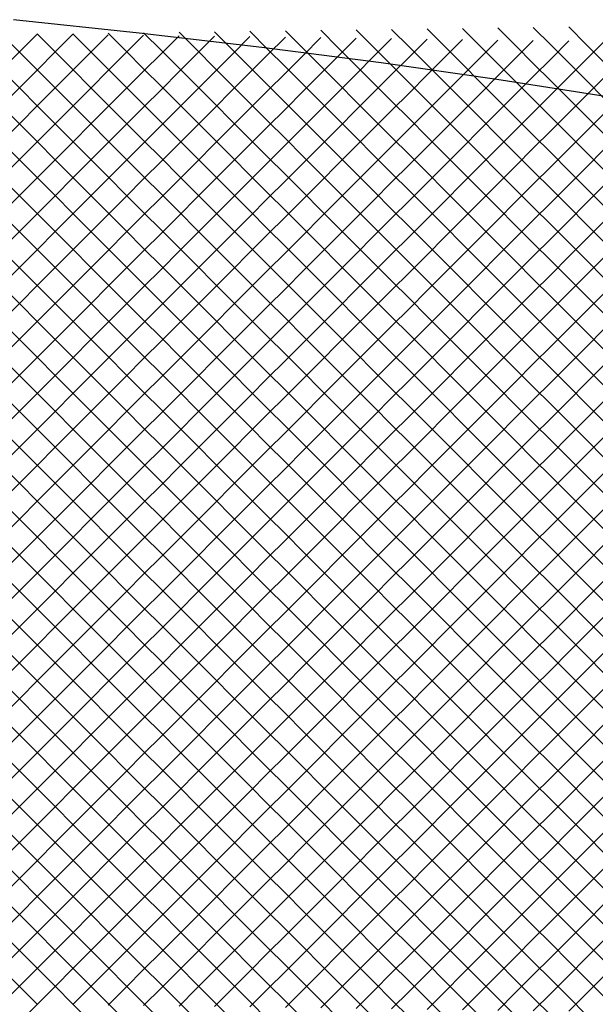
# Model space of a CAD drawing. Extents: x -15.9 to 15.9, y -4.2 to 4.2.
# Tile 24 of 29: x 6.9 to 9.2, y 0 to 3.9. Entities that reach past the tile are written whole.
import ezdxf

# ---------------------------------------------------------------- set-up
doc = ezdxf.new("R2010")
doc.units = 0

msp = doc.modelspace()

# ---------------------------------------------------------------- linework, layer by layer
at = {"layer": 'CNC'}
for points in [[(11.70217, 3.10191), (11.33561, 3.19622), (10.95514, 3.28672), (10.56091, 3.37333), (10.15305, 3.45597), (9.73169, 3.53458), (9.29692, 3.60908), (8.84882, 3.6794), (8.38742, 3.7455), (7.91273, 3.8073), (7.42467, 3.86475), (6.92309, 3.9178)], [(8.42966, 3.87934), (8.5002, 3.8088), (8.57074, 3.73826), (8.64128, 3.66772), (8.71182, 3.59718), (8.78236, 3.52664), (8.85291, 3.45609), (8.92345, 3.38555), (8.99399, 3.31501), (9.06453, 3.24447), (9.13507, 3.17393), (9.20561, 3.10339), (9.27615, 3.03285)], [(8.57074, 3.88126), (8.64128, 3.81072), (8.71182, 3.74018), (8.78236, 3.66964), (8.85291, 3.59909), (8.92345, 3.52855), (8.99399, 3.45801), (9.06453, 3.38747), (9.13507, 3.31693), (9.20561, 3.24639), (9.27615, 3.17585)], [(8.71182, 3.88318), (8.78236, 3.81264), (8.85291, 3.74209), (8.92345, 3.67155), (8.99399, 3.60101), (9.06453, 3.53047), (9.13507, 3.45993), (9.20561, 3.38939), (9.27615, 3.31885)], [(8.85291, 3.88509), (8.92345, 3.81455), (8.99399, 3.74401), (9.06453, 3.67347), (9.13507, 3.60293), (9.20561, 3.53239), (9.27615, 3.46185)], [(8.99399, 3.88701), (9.06453, 3.81647), (9.13507, 3.74593), (9.20561, 3.67539), (9.27615, 3.60485)], [(9.13507, 3.88893), (9.20561, 3.81839), (9.27615, 3.74785)], [(6.87776, 3.72076), (6.9483, 3.7913), (7.01884, 3.86184)], [(6.87776, 3.57776), (6.9483, 3.6483), (7.01884, 3.71884), (7.08938, 3.78938), (7.15992, 3.85992)], [(6.87776, 3.85824), (6.9483, 3.7877), (7.01884, 3.71716), (7.08938, 3.64662), (7.15992, 3.57608), (7.23046, 3.50554), (7.301, 3.435), (7.37154, 3.36446), (7.44208, 3.29392), (7.51263, 3.22337), (7.58317, 3.15283), (7.65371, 3.08229), (7.72425, 3.01175), (7.79479, 2.94121), (7.86533, 2.87067), (7.93587, 2.80013), (8.00641, 2.72959), (8.07695, 2.65905), (8.14749, 2.58851), (8.21804, 2.51796), (8.28858, 2.44742), (8.35912, 2.37688), (8.42966, 2.30634), (8.5002, 2.2358), (8.57074, 2.16526), (8.64128, 2.09472), (8.71182, 2.02418), (8.78236, 1.95364), (8.85291, 1.88309), (8.92345, 1.81255), (8.99399, 1.74201), (9.06453, 1.67147), (9.13507, 1.60093), (9.20561, 1.53039), (9.27615, 1.45985)], [(6.87776, 3.43476), (6.9483, 3.5053), (7.01884, 3.57584), (7.08938, 3.64638), (7.15992, 3.71692), (7.23046, 3.78746), (7.301, 3.858)], [(6.87776, 3.29176), (6.9483, 3.3623), (7.01884, 3.43284), (7.08938, 3.50338), (7.15992, 3.57392), (7.23046, 3.64446), (7.301, 3.715), (7.37154, 3.78554), (7.44208, 3.85608)], [(6.87776, 3.14876), (6.9483, 3.2193), (7.01884, 3.28984), (7.08938, 3.36038), (7.15992, 3.43092), (7.23046, 3.50146), (7.301, 3.572), (7.37154, 3.64254), (7.44208, 3.71308), (7.51263, 3.78363), (7.58317, 3.85417)], [(6.87776, 3.00576), (6.9483, 3.0763), (7.01884, 3.14684), (7.08938, 3.21738), (7.15992, 3.28792), (7.23046, 3.35846), (7.301, 3.429), (7.37154, 3.49954), (7.44208, 3.57008), (7.51263, 3.64063), (7.58317, 3.71117), (7.65371, 3.78171), (7.72425, 3.85225)], [(6.87776, 2.86276), (6.9483, 2.9333), (7.01884, 3.00384), (7.08938, 3.07438), (7.15992, 3.14492), (7.23046, 3.21546), (7.301, 3.286), (7.37154, 3.35654), (7.44208, 3.42708), (7.51263, 3.49763), (7.58317, 3.56817), (7.65371, 3.63871), (7.72425, 3.70925), (7.79479, 3.77979), (7.86533, 3.85033)], [(6.87776, 2.71976), (6.9483, 2.7903), (7.01884, 2.86084), (7.08938, 2.93138), (7.15992, 3.00192), (7.23046, 3.07246), (7.301, 3.143), (7.37154, 3.21354), (7.44208, 3.28408), (7.51263, 3.35463), (7.58317, 3.42517), (7.65371, 3.49571), (7.72425, 3.56625), (7.79479, 3.63679), (7.86533, 3.70733), (7.93587, 3.77787), (8.00641, 3.84841)], [(6.87776, 2.57676), (6.9483, 2.6473), (7.01884, 2.71784), (7.08938, 2.78838), (7.15992, 2.85892), (7.23046, 2.92946), (7.301, 3), (7.37154, 3.07054), (7.44208, 3.14108), (7.51263, 3.21163), (7.58317, 3.28217), (7.65371, 3.35271), (7.72425, 3.42325), (7.79479, 3.49379), (7.86533, 3.56433), (7.93587, 3.63487), (8.00641, 3.70541), (8.07695, 3.77595), (8.14749, 3.84649)], [(6.87776, 2.43376), (6.9483, 2.5043), (7.01884, 2.57484), (7.08938, 2.64538), (7.15992, 2.71592), (7.23046, 2.78646), (7.301, 2.857), (7.37154, 2.92754), (7.44208, 2.99808), (7.51263, 3.06863), (7.58317, 3.13917), (7.65371, 3.20971), (7.72425, 3.28025), (7.79479, 3.35079), (7.86533, 3.42133), (7.93587, 3.49187), (8.00641, 3.56241), (8.07695, 3.63295), (8.14749, 3.70349), (8.21804, 3.77404), (8.28858, 3.84458)], [(6.87776, 2.29076), (6.9483, 2.3613), (7.01884, 2.43184), (7.08938, 2.50238), (7.15992, 2.57292), (7.23046, 2.64346), (7.301, 2.714), (7.37154, 2.78454), (7.44208, 2.85508), (7.51263, 2.92563), (7.58317, 2.99617), (7.65371, 3.06671), (7.72425, 3.13725), (7.79479, 3.20779), (7.86533, 3.27833), (7.93587, 3.34887), (8.00641, 3.41941), (8.07695, 3.48995), (8.14749, 3.56049), (8.21804, 3.63104), (8.28858, 3.70158), (8.35912, 3.77212), (8.42966, 3.84266)], [(6.87776, 2.14776), (6.9483, 2.2183), (7.01884, 2.28884), (7.08938, 2.35938), (7.15992, 2.42992), (7.23046, 2.50046), (7.301, 2.571), (7.37154, 2.64154), (7.44208, 2.71208), (7.51263, 2.78263), (7.58317, 2.85317), (7.65371, 2.92371), (7.72425, 2.99425), (7.79479, 3.06479), (7.86533, 3.13533), (7.93587, 3.20587), (8.00641, 3.27641), (8.07695, 3.34695), (8.14749, 3.41749), (8.21804, 3.48804), (8.28858, 3.55858), (8.35912, 3.62912), (8.42966, 3.69966), (8.5002, 3.7702), (8.57074, 3.84074)], [(7.01884, 3.86016), (7.08938, 3.78962), (7.15992, 3.71908), (7.23046, 3.64854), (7.301, 3.578), (7.37154, 3.50746), (7.44208, 3.43692), (7.51263, 3.36637), (7.58317, 3.29583), (7.65371, 3.22529), (7.72425, 3.15475), (7.79479, 3.08421), (7.86533, 3.01367), (7.93587, 2.94313), (8.00641, 2.87259), (8.07695, 2.80205), (8.14749, 2.73151), (8.21804, 2.66096), (8.28858, 2.59042), (8.35912, 2.51988), (8.42966, 2.44934), (8.5002, 2.3788), (8.57074, 2.30826), (8.64128, 2.23772), (8.71182, 2.16718), (8.78236, 2.09664), (8.85291, 2.02609), (8.92345, 1.95555), (8.99399, 1.88501), (9.06453, 1.81447), (9.13507, 1.74393), (9.20561, 1.67339), (9.27615, 1.60285)], [(7.15992, 3.86208), (7.23046, 3.79154), (7.301, 3.721), (7.37154, 3.65046), (7.44208, 3.57992), (7.51263, 3.50937), (7.58317, 3.43883), (7.65371, 3.36829), (7.72425, 3.29775), (7.79479, 3.22721), (7.86533, 3.15667), (7.93587, 3.08613), (8.00641, 3.01559), (8.07695, 2.94505), (8.14749, 2.87451), (8.21804, 2.80396), (8.28858, 2.73342), (8.35912, 2.66288), (8.42966, 2.59234), (8.5002, 2.5218), (8.57074, 2.45126), (8.64128, 2.38072), (8.71182, 2.31018), (8.78236, 2.23964), (8.85291, 2.16909), (8.92345, 2.09855), (8.99399, 2.02801), (9.06453, 1.95747), (9.13507, 1.88693), (9.20561, 1.81639), (9.27615, 1.74585)], [(7.301, 3.864), (7.37154, 3.79346), (7.44208, 3.72292), (7.51263, 3.65237), (7.58317, 3.58183), (7.65371, 3.51129), (7.72425, 3.44075), (7.79479, 3.37021), (7.86533, 3.29967), (7.93587, 3.22913), (8.00641, 3.15859), (8.07695, 3.08805), (8.14749, 3.01751), (8.21804, 2.94696), (8.28858, 2.87642), (8.35912, 2.80588), (8.42966, 2.73534), (8.5002, 2.6648), (8.57074, 2.59426), (8.64128, 2.52372), (8.71182, 2.45318), (8.78236, 2.38264), (8.85291, 2.31209), (8.92345, 2.24155), (8.99399, 2.17101), (9.06453, 2.10047), (9.13507, 2.02993), (9.20561, 1.95939), (9.27615, 1.88885)], [(7.44208, 3.86592), (7.51263, 3.79537), (7.58317, 3.72483), (7.65371, 3.65429), (7.72425, 3.58375), (7.79479, 3.51321), (7.86533, 3.44267), (7.93587, 3.37213), (8.00641, 3.30159), (8.07695, 3.23105), (8.14749, 3.16051), (8.21804, 3.08996), (8.28858, 3.01942), (8.35912, 2.94888), (8.42966, 2.87834), (8.5002, 2.8078), (8.57074, 2.73726), (8.64128, 2.66672), (8.71182, 2.59618), (8.78236, 2.52564), (8.85291, 2.45509), (8.92345, 2.38455), (8.99399, 2.31401), (9.06453, 2.24347), (9.13507, 2.17293), (9.20561, 2.10239), (9.27615, 2.03185)], [(7.58317, 3.86783), (7.65371, 3.79729), (7.72425, 3.72675), (7.79479, 3.65621), (7.86533, 3.58567), (7.93587, 3.51513), (8.00641, 3.44459), (8.07695, 3.37405), (8.14749, 3.30351), (8.21804, 3.23296), (8.28858, 3.16242), (8.35912, 3.09188), (8.42966, 3.02134), (8.5002, 2.9508), (8.57074, 2.88026), (8.64128, 2.80972), (8.71182, 2.73918), (8.78236, 2.66864), (8.85291, 2.59809), (8.92345, 2.52755), (8.99399, 2.45701), (9.06453, 2.38647), (9.13507, 2.31593), (9.20561, 2.24539), (9.27615, 2.17485)], [(7.72425, 3.86975), (7.79479, 3.79921), (7.86533, 3.72867), (7.93587, 3.65813), (8.00641, 3.58759), (8.07695, 3.51705), (8.14749, 3.44651), (8.21804, 3.37596), (8.28858, 3.30542), (8.35912, 3.23488), (8.42966, 3.16434), (8.5002, 3.0938), (8.57074, 3.02326), (8.64128, 2.95272), (8.71182, 2.88218), (8.78236, 2.81164), (8.85291, 2.74109), (8.92345, 2.67055), (8.99399, 2.60001), (9.06453, 2.52947), (9.13507, 2.45893), (9.20561, 2.38839), (9.27615, 2.31785)], [(7.86533, 3.87167), (7.93587, 3.80113), (8.00641, 3.73059), (8.07695, 3.66005), (8.14749, 3.58951), (8.21804, 3.51896), (8.28858, 3.44842), (8.35912, 3.37788), (8.42966, 3.30734), (8.5002, 3.2368), (8.57074, 3.16626), (8.64128, 3.09572), (8.71182, 3.02518), (8.78236, 2.95464), (8.85291, 2.88409), (8.92345, 2.81355), (8.99399, 2.74301), (9.06453, 2.67247), (9.13507, 2.60193), (9.20561, 2.53139), (9.27615, 2.46085)], [(8.00641, 3.87359), (8.07695, 3.80305), (8.14749, 3.73251), (8.21804, 3.66196), (8.28858, 3.59142), (8.35912, 3.52088), (8.42966, 3.45034), (8.5002, 3.3798), (8.57074, 3.30926), (8.64128, 3.23872), (8.71182, 3.16818), (8.78236, 3.09764), (8.85291, 3.02709), (8.92345, 2.95655), (8.99399, 2.88601), (9.06453, 2.81547), (9.13507, 2.74493), (9.20561, 2.67439), (9.27615, 2.60385)], [(8.14749, 3.87551), (8.21804, 3.80496), (8.28858, 3.73442), (8.35912, 3.66388), (8.42966, 3.59334), (8.5002, 3.5228), (8.57074, 3.45226), (8.64128, 3.38172), (8.71182, 3.31118), (8.78236, 3.24064), (8.85291, 3.17009), (8.92345, 3.09955), (8.99399, 3.02901), (9.06453, 2.95847), (9.13507, 2.88793), (9.20561, 2.81739), (9.27615, 2.74685)], [(8.28858, 3.87742), (8.35912, 3.80688), (8.42966, 3.73634), (8.5002, 3.6658), (8.57074, 3.59526), (8.64128, 3.52472), (8.71182, 3.45418), (8.78236, 3.38364), (8.85291, 3.31309), (8.92345, 3.24255), (8.99399, 3.17201), (9.06453, 3.10147), (9.13507, 3.03093), (9.20561, 2.96039), (9.27615, 2.88985)], [(6.87776, 2.00476), (6.9483, 2.0753), (7.01884, 2.14584), (7.08938, 2.21638), (7.15992, 2.28692), (7.23046, 2.35746), (7.301, 2.428), (7.37154, 2.49854), (7.44208, 2.56908), (7.51263, 2.63963), (7.58317, 2.71017), (7.65371, 2.78071), (7.72425, 2.85125), (7.79479, 2.92179), (7.86533, 2.99233), (7.93587, 3.06287), (8.00641, 3.13341), (8.07695, 3.20395), (8.14749, 3.27449), (8.21804, 3.34504), (8.28858, 3.41558), (8.35912, 3.48612), (8.42966, 3.55666), (8.5002, 3.6272), (8.57074, 3.69774), (8.64128, 3.76828), (8.71182, 3.83882)], [(6.87776, 1.86176), (6.9483, 1.9323), (7.01884, 2.00284), (7.08938, 2.07338), (7.15992, 2.14392), (7.23046, 2.21446), (7.301, 2.285), (7.37154, 2.35554), (7.44208, 2.42608), (7.51263, 2.49663), (7.58317, 2.56717), (7.65371, 2.63771), (7.72425, 2.70825), (7.79479, 2.77879), (7.86533, 2.84933), (7.93587, 2.91987), (8.00641, 2.99041), (8.07695, 3.06095), (8.14749, 3.13149), (8.21804, 3.20204), (8.28858, 3.27258), (8.35912, 3.34312), (8.42966, 3.41366), (8.5002, 3.4842), (8.57074, 3.55474), (8.64128, 3.62528), (8.71182, 3.69582), (8.78236, 3.76636), (8.85291, 3.83691)], [(6.87776, 1.71876), (6.9483, 1.7893), (7.01884, 1.85984), (7.08938, 1.93038), (7.15992, 2.00092), (7.23046, 2.07146), (7.301, 2.142), (7.37154, 2.21254), (7.44208, 2.28308), (7.51263, 2.35363), (7.58317, 2.42417), (7.65371, 2.49471), (7.72425, 2.56525), (7.79479, 2.63579), (7.86533, 2.70633), (7.93587, 2.77687), (8.00641, 2.84741), (8.07695, 2.91795), (8.14749, 2.98849), (8.21804, 3.05904), (8.28858, 3.12958), (8.35912, 3.20012), (8.42966, 3.27066), (8.5002, 3.3412), (8.57074, 3.41174), (8.64128, 3.48228), (8.71182, 3.55282), (8.78236, 3.62336), (8.85291, 3.69391), (8.92345, 3.76445), (8.99399, 3.83499)], [(6.87776, 1.57576), (6.9483, 1.6463), (7.01884, 1.71684), (7.08938, 1.78738), (7.15992, 1.85792), (7.23046, 1.92846), (7.301, 1.999), (7.37154, 2.06954), (7.44208, 2.14008), (7.51263, 2.21063), (7.58317, 2.28117), (7.65371, 2.35171), (7.72425, 2.42225), (7.79479, 2.49279), (7.86533, 2.56333), (7.93587, 2.63387), (8.00641, 2.70441), (8.07695, 2.77495), (8.14749, 2.84549), (8.21804, 2.91604), (8.28858, 2.98658), (8.35912, 3.05712), (8.42966, 3.12766), (8.5002, 3.1982), (8.57074, 3.26874), (8.64128, 3.33928), (8.71182, 3.40982), (8.78236, 3.48036), (8.85291, 3.55091), (8.92345, 3.62145), (8.99399, 3.69199), (9.06453, 3.76253), (9.13507, 3.83307)], [(6.87776, 1.43276), (6.9483, 1.5033), (7.01884, 1.57384), (7.08938, 1.64438), (7.15992, 1.71492), (7.23046, 1.78546), (7.301, 1.856), (7.37154, 1.92654), (7.44208, 1.99708), (7.51263, 2.06763), (7.58317, 2.13817), (7.65371, 2.20871), (7.72425, 2.27925), (7.79479, 2.34979), (7.86533, 2.42033), (7.93587, 2.49087), (8.00641, 2.56141), (8.07695, 2.63195), (8.14749, 2.70249), (8.21804, 2.77304), (8.28858, 2.84358), (8.35912, 2.91412), (8.42966, 2.98466), (8.5002, 3.0552), (8.57074, 3.12574), (8.64128, 3.19628), (8.71182, 3.26682), (8.78236, 3.33736), (8.85291, 3.40791), (8.92345, 3.47845), (8.99399, 3.54899), (9.06453, 3.61953), (9.13507, 3.69007), (9.20561, 3.76061), (9.27615, 3.83115)], [(6.87776, 3.71524), (6.9483, 3.6447), (7.01884, 3.57416), (7.08938, 3.50362), (7.15992, 3.43308), (7.23046, 3.36254), (7.301, 3.292), (7.37154, 3.22146), (7.44208, 3.15092), (7.51263, 3.08037), (7.58317, 3.00983), (7.65371, 2.93929), (7.72425, 2.86875), (7.79479, 2.79821), (7.86533, 2.72767), (7.93587, 2.65713), (8.00641, 2.58659), (8.07695, 2.51605), (8.14749, 2.44551), (8.21804, 2.37496), (8.28858, 2.30442), (8.35912, 2.23388), (8.42966, 2.16334), (8.5002, 2.0928), (8.57074, 2.02226), (8.64128, 1.95172), (8.71182, 1.88118), (8.78236, 1.81064), (8.85291, 1.74009), (8.92345, 1.66955), (8.99399, 1.59901), (9.06453, 1.52847), (9.13507, 1.45793), (9.20561, 1.38739), (9.27615, 1.31685)], [(6.87776, 1.28976), (6.9483, 1.3603), (7.01884, 1.43084), (7.08938, 1.50138), (7.15992, 1.57192), (7.23046, 1.64246), (7.301, 1.713), (7.37154, 1.78354), (7.44208, 1.85408), (7.51263, 1.92463), (7.58317, 1.99517), (7.65371, 2.06571), (7.72425, 2.13625), (7.79479, 2.20679), (7.86533, 2.27733), (7.93587, 2.34787), (8.00641, 2.41841), (8.07695, 2.48895), (8.14749, 2.55949), (8.21804, 2.63004), (8.28858, 2.70058), (8.35912, 2.77112), (8.42966, 2.84166), (8.5002, 2.9122), (8.57074, 2.98274), (8.64128, 3.05328), (8.71182, 3.12382), (8.78236, 3.19436), (8.85291, 3.26491), (8.92345, 3.33545), (8.99399, 3.40599), (9.06453, 3.47653), (9.13507, 3.54707), (9.20561, 3.61761), (9.27615, 3.68815)], [(6.87776, 3.57224), (6.9483, 3.5017), (7.01884, 3.43116), (7.08938, 3.36062), (7.15992, 3.29008), (7.23046, 3.21954), (7.301, 3.149), (7.37154, 3.07846), (7.44208, 3.00792), (7.51263, 2.93737), (7.58317, 2.86683), (7.65371, 2.79629), (7.72425, 2.72575), (7.79479, 2.65521), (7.86533, 2.58467), (7.93587, 2.51413), (8.00641, 2.44359), (8.07695, 2.37305), (8.14749, 2.30251), (8.21804, 2.23196), (8.28858, 2.16142), (8.35912, 2.09088), (8.42966, 2.02034), (8.5002, 1.9498), (8.57074, 1.87926), (8.64128, 1.80872), (8.71182, 1.73818), (8.78236, 1.66764), (8.85291, 1.59709), (8.92345, 1.52655), (8.99399, 1.45601), (9.06453, 1.38547), (9.13507, 1.31493), (9.20561, 1.24439), (9.27615, 1.17385)], [(6.87776, 1.14676), (6.9483, 1.2173), (7.01884, 1.28784), (7.08938, 1.35838), (7.15992, 1.42892), (7.23046, 1.49946), (7.301, 1.57), (7.37154, 1.64054), (7.44208, 1.71108), (7.51263, 1.78163), (7.58317, 1.85217), (7.65371, 1.92271), (7.72425, 1.99325), (7.79479, 2.06379), (7.86533, 2.13433), (7.93587, 2.20487), (8.00641, 2.27541), (8.07695, 2.34595), (8.14749, 2.41649), (8.21804, 2.48704), (8.28858, 2.55758), (8.35912, 2.62812), (8.42966, 2.69866), (8.5002, 2.7692), (8.57074, 2.83974), (8.64128, 2.91028), (8.71182, 2.98082), (8.78236, 3.05136), (8.85291, 3.12191), (8.92345, 3.19245), (8.99399, 3.26299), (9.06453, 3.33353), (9.13507, 3.40407), (9.20561, 3.47461), (9.27615, 3.54515)], [(6.87776, 3.42924), (6.9483, 3.3587), (7.01884, 3.28816), (7.08938, 3.21762), (7.15992, 3.14708), (7.23046, 3.07654), (7.301, 3.006), (7.37154, 2.93546), (7.44208, 2.86492), (7.51263, 2.79437), (7.58317, 2.72383), (7.65371, 2.65329), (7.72425, 2.58275), (7.79479, 2.51221), (7.86533, 2.44167), (7.93587, 2.37113), (8.00641, 2.30059), (8.07695, 2.23005), (8.14749, 2.15951), (8.21804, 2.08896), (8.28858, 2.01842), (8.35912, 1.94788), (8.42966, 1.87734), (8.5002, 1.8068), (8.57074, 1.73626), (8.64128, 1.66572), (8.71182, 1.59518), (8.78236, 1.52464), (8.85291, 1.45409), (8.92345, 1.38355), (8.99399, 1.31301), (9.06453, 1.24247), (9.13507, 1.17193), (9.20561, 1.10139), (9.27615, 1.03085)], [(6.87776, 1.00376), (6.9483, 1.0743), (7.01884, 1.14484), (7.08938, 1.21538), (7.15992, 1.28592), (7.23046, 1.35646), (7.301, 1.427), (7.37154, 1.49754), (7.44208, 1.56808), (7.51263, 1.63863), (7.58317, 1.70917), (7.65371, 1.77971), (7.72425, 1.85025), (7.79479, 1.92079), (7.86533, 1.99133), (7.93587, 2.06187), (8.00641, 2.13241), (8.07695, 2.20295), (8.14749, 2.27349), (8.21804, 2.34404), (8.28858, 2.41458), (8.35912, 2.48512), (8.42966, 2.55566), (8.5002, 2.6262), (8.57074, 2.69674), (8.64128, 2.76728), (8.71182, 2.83782), (8.78236, 2.90836), (8.85291, 2.97891), (8.92345, 3.04945), (8.99399, 3.11999), (9.06453, 3.19053), (9.13507, 3.26107), (9.20561, 3.33161), (9.27615, 3.40215)], [(6.87776, 3.28624), (6.9483, 3.2157), (7.01884, 3.14516), (7.08938, 3.07462), (7.15992, 3.00408), (7.23046, 2.93354), (7.301, 2.863), (7.37154, 2.79246), (7.44208, 2.72192), (7.51263, 2.65137), (7.58317, 2.58083), (7.65371, 2.51029), (7.72425, 2.43975), (7.79479, 2.36921), (7.86533, 2.29867), (7.93587, 2.22813), (8.00641, 2.15759), (8.07695, 2.08705), (8.14749, 2.01651), (8.21804, 1.94596), (8.28858, 1.87542), (8.35912, 1.80488), (8.42966, 1.73434), (8.5002, 1.6638), (8.57074, 1.59326), (8.64128, 1.52272), (8.71182, 1.45218), (8.78236, 1.38164), (8.85291, 1.31109), (8.92345, 1.24055), (8.99399, 1.17001), (9.06453, 1.09947), (9.13507, 1.02893), (9.20561, 0.95839), (9.27615, 0.88785)], [(6.87776, 0.86076), (6.9483, 0.9313), (7.01884, 1.00184), (7.08938, 1.07238), (7.15992, 1.14292), (7.23046, 1.21346), (7.301, 1.284), (7.37154, 1.35454), (7.44208, 1.42508), (7.51263, 1.49563), (7.58317, 1.56617), (7.65371, 1.63671), (7.72425, 1.70725), (7.79479, 1.77779), (7.86533, 1.84833), (7.93587, 1.91887), (8.00641, 1.98941), (8.07695, 2.05995), (8.14749, 2.13049), (8.21804, 2.20104), (8.28858, 2.27158), (8.35912, 2.34212), (8.42966, 2.41266), (8.5002, 2.4832), (8.57074, 2.55374), (8.64128, 2.62428), (8.71182, 2.69482), (8.78236, 2.76536), (8.85291, 2.83591), (8.92345, 2.90645), (8.99399, 2.97699), (9.06453, 3.04753), (9.13507, 3.11807), (9.20561, 3.18861), (9.27615, 3.25915)], [(6.87776, 3.14324), (6.9483, 3.0727), (7.01884, 3.00216), (7.08938, 2.93162), (7.15992, 2.86108), (7.23046, 2.79054), (7.301, 2.72), (7.37154, 2.64946), (7.44208, 2.57892), (7.51263, 2.50837), (7.58317, 2.43783), (7.65371, 2.36729), (7.72425, 2.29675), (7.79479, 2.22621), (7.86533, 2.15567), (7.93587, 2.08513), (8.00641, 2.01459), (8.07695, 1.94405), (8.14749, 1.87351), (8.21804, 1.80296), (8.28858, 1.73242), (8.35912, 1.66188), (8.42966, 1.59134), (8.5002, 1.5208), (8.57074, 1.45026), (8.64128, 1.37972), (8.71182, 1.30918), (8.78236, 1.23864), (8.85291, 1.16809), (8.92345, 1.09755), (8.99399, 1.02701), (9.06453, 0.95647), (9.13507, 0.88593), (9.20561, 0.81539), (9.27615, 0.74485)], [(6.87776, 0.71776), (6.9483, 0.7883), (7.01884, 0.85884), (7.08938, 0.92938), (7.15992, 0.99992), (7.23046, 1.07046), (7.301, 1.141), (7.37154, 1.21154), (7.44208, 1.28208), (7.51263, 1.35263), (7.58317, 1.42317), (7.65371, 1.49371), (7.72425, 1.56425), (7.79479, 1.63479), (7.86533, 1.70533), (7.93587, 1.77587), (8.00641, 1.84641), (8.07695, 1.91695), (8.14749, 1.98749), (8.21804, 2.05804), (8.28858, 2.12858), (8.35912, 2.19912), (8.42966, 2.26966), (8.5002, 2.3402), (8.57074, 2.41074), (8.64128, 2.48128), (8.71182, 2.55182), (8.78236, 2.62236), (8.85291, 2.69291), (8.92345, 2.76345), (8.99399, 2.83399), (9.06453, 2.90453), (9.13507, 2.97507), (9.20561, 3.04561), (9.27615, 3.11615)], [(6.87776, 3.00024), (6.9483, 2.9297), (7.01884, 2.85916), (7.08938, 2.78862), (7.15992, 2.71808), (7.23046, 2.64754), (7.301, 2.577), (7.37154, 2.50646), (7.44208, 2.43592), (7.51263, 2.36537), (7.58317, 2.29483), (7.65371, 2.22429), (7.72425, 2.15375), (7.79479, 2.08321), (7.86533, 2.01267), (7.93587, 1.94213), (8.00641, 1.87159), (8.07695, 1.80105), (8.14749, 1.73051), (8.21804, 1.65996), (8.28858, 1.58942), (8.35912, 1.51888), (8.42966, 1.44834), (8.5002, 1.3778), (8.57074, 1.30726), (8.64128, 1.23672), (8.71182, 1.16618), (8.78236, 1.09564), (8.85291, 1.02509), (8.92345, 0.95455), (8.99399, 0.88401), (9.06453, 0.81347), (9.13507, 0.74293), (9.20561, 0.67239), (9.27615, 0.60185)], [(6.87776, 0.57476), (6.9483, 0.6453), (7.01884, 0.71584), (7.08938, 0.78638), (7.15992, 0.85692), (7.23046, 0.92746), (7.301, 0.998), (7.37154, 1.06854), (7.44208, 1.13908), (7.51263, 1.20963), (7.58317, 1.28017), (7.65371, 1.35071), (7.72425, 1.42125), (7.79479, 1.49179), (7.86533, 1.56233), (7.93587, 1.63287), (8.00641, 1.70341), (8.07695, 1.77395), (8.14749, 1.84449), (8.21804, 1.91504), (8.28858, 1.98558), (8.35912, 2.05612), (8.42966, 2.12666), (8.5002, 2.1972), (8.57074, 2.26774), (8.64128, 2.33828), (8.71182, 2.40882), (8.78236, 2.47936), (8.85291, 2.54991), (8.92345, 2.62045), (8.99399, 2.69099), (9.06453, 2.76153), (9.13507, 2.83207), (9.20561, 2.90261), (9.27615, 2.97315)], [(6.87776, 2.85724), (6.9483, 2.7867), (7.01884, 2.71616), (7.08938, 2.64562), (7.15992, 2.57508), (7.23046, 2.50454), (7.301, 2.434), (7.37154, 2.36346), (7.44208, 2.29292), (7.51263, 2.22237), (7.58317, 2.15183), (7.65371, 2.08129), (7.72425, 2.01075), (7.79479, 1.94021), (7.86533, 1.86967), (7.93587, 1.79913), (8.00641, 1.72859), (8.07695, 1.65805), (8.14749, 1.58751), (8.21804, 1.51696), (8.28858, 1.44642), (8.35912, 1.37588), (8.42966, 1.30534), (8.5002, 1.2348), (8.57074, 1.16426), (8.64128, 1.09372), (8.71182, 1.02318), (8.78236, 0.95264), (8.85291, 0.88209), (8.92345, 0.81155), (8.99399, 0.74101), (9.06453, 0.67047), (9.13507, 0.59993), (9.20561, 0.52939), (9.27615, 0.45885)], [(6.87776, 0.43176), (6.9483, 0.5023), (7.01884, 0.57284), (7.08938, 0.64338), (7.15992, 0.71392), (7.23046, 0.78446), (7.301, 0.855), (7.37154, 0.92554), (7.44208, 0.99608), (7.51263, 1.06663), (7.58317, 1.13717), (7.65371, 1.20771), (7.72425, 1.27825), (7.79479, 1.34879), (7.86533, 1.41933), (7.93587, 1.48987), (8.00641, 1.56041), (8.07695, 1.63095), (8.14749, 1.70149), (8.21804, 1.77204), (8.28858, 1.84258), (8.35912, 1.91312), (8.42966, 1.98366), (8.5002, 2.0542), (8.57074, 2.12474), (8.64128, 2.19528), (8.71182, 2.26582), (8.78236, 2.33636), (8.85291, 2.40691), (8.92345, 2.47745), (8.99399, 2.54799), (9.06453, 2.61853), (9.13507, 2.68907), (9.20561, 2.75961), (9.27615, 2.83015)], [(6.87776, 2.71424), (6.9483, 2.6437), (7.01884, 2.57316), (7.08938, 2.50262), (7.15992, 2.43208), (7.23046, 2.36154), (7.301, 2.291), (7.37154, 2.22046), (7.44208, 2.14992), (7.51263, 2.07937), (7.58317, 2.00883), (7.65371, 1.93829), (7.72425, 1.86775), (7.79479, 1.79721), (7.86533, 1.72667), (7.93587, 1.65613), (8.00641, 1.58559), (8.07695, 1.51505), (8.14749, 1.44451), (8.21804, 1.37396), (8.28858, 1.30342), (8.35912, 1.23288), (8.42966, 1.16234), (8.5002, 1.0918), (8.57074, 1.02126), (8.64128, 0.95072), (8.71182, 0.88018), (8.78236, 0.80964), (8.85291, 0.73909), (8.92345, 0.66855), (8.99399, 0.59801), (9.06453, 0.52747), (9.13507, 0.45693), (9.20561, 0.38639), (9.27615, 0.31585)], [(6.87776, 0.28876), (6.9483, 0.3593), (7.01884, 0.42984), (7.08938, 0.50038), (7.15992, 0.57092), (7.23046, 0.64146), (7.301, 0.712), (7.37154, 0.78254), (7.44208, 0.85308), (7.51263, 0.92363), (7.58317, 0.99417), (7.65371, 1.06471), (7.72425, 1.13525), (7.79479, 1.20579), (7.86533, 1.27633), (7.93587, 1.34687), (8.00641, 1.41741), (8.07695, 1.48795), (8.14749, 1.55849), (8.21804, 1.62904), (8.28858, 1.69958), (8.35912, 1.77012), (8.42966, 1.84066), (8.5002, 1.9112), (8.57074, 1.98174), (8.64128, 2.05228), (8.71182, 2.12282), (8.78236, 2.19336), (8.85291, 2.26391), (8.92345, 2.33445), (8.99399, 2.40499), (9.06453, 2.47553), (9.13507, 2.54607), (9.20561, 2.61661), (9.27615, 2.68715)], [(6.87776, 2.57124), (6.9483, 2.5007), (7.01884, 2.43016), (7.08938, 2.35962), (7.15992, 2.28908), (7.23046, 2.21854), (7.301, 2.148), (7.37154, 2.07746), (7.44208, 2.00692), (7.51263, 1.93637), (7.58317, 1.86583), (7.65371, 1.79529), (7.72425, 1.72475), (7.79479, 1.65421), (7.86533, 1.58367), (7.93587, 1.51313), (8.00641, 1.44259), (8.07695, 1.37205), (8.14749, 1.30151), (8.21804, 1.23096), (8.28858, 1.16042), (8.35912, 1.08988), (8.42966, 1.01934), (8.5002, 0.9488), (8.57074, 0.87826), (8.64128, 0.80772), (8.71182, 0.73718), (8.78236, 0.66664), (8.85291, 0.59609), (8.92345, 0.52555), (8.99399, 0.45501), (9.06453, 0.38447), (9.13507, 0.31393), (9.20561, 0.24339), (9.27615, 0.17285)], [(6.87776, 0.14576), (6.9483, 0.2163), (7.01884, 0.28684), (7.08938, 0.35738), (7.15992, 0.42792), (7.23046, 0.49846), (7.301, 0.569), (7.37154, 0.63954), (7.44208, 0.71008), (7.51263, 0.78063), (7.58317, 0.85117), (7.65371, 0.92171), (7.72425, 0.99225), (7.79479, 1.06279), (7.86533, 1.13333), (7.93587, 1.20387), (8.00641, 1.27441), (8.07695, 1.34495), (8.14749, 1.41549), (8.21804, 1.48604), (8.28858, 1.55658), (8.35912, 1.62712), (8.42966, 1.69766), (8.5002, 1.7682), (8.57074, 1.83874), (8.64128, 1.90928), (8.71182, 1.97982), (8.78236, 2.05036), (8.85291, 2.12091), (8.92345, 2.19145), (8.99399, 2.26199), (9.06453, 2.33253), (9.13507, 2.40307), (9.20561, 2.47361), (9.27615, 2.54415)], [(6.87776, 2.42824), (6.9483, 2.3577), (7.01884, 2.28716), (7.08938, 2.21662), (7.15992, 2.14608), (7.23046, 2.07554), (7.301, 2.005), (7.37154, 1.93446), (7.44208, 1.86392), (7.51263, 1.79337), (7.58317, 1.72283), (7.65371, 1.65229), (7.72425, 1.58175), (7.79479, 1.51121), (7.86533, 1.44067), (7.93587, 1.37013), (8.00641, 1.29959), (8.07695, 1.22905), (8.14749, 1.15851), (8.21804, 1.08796), (8.28858, 1.01742), (8.35912, 0.94688), (8.42966, 0.87634), (8.5002, 0.8058), (8.57074, 0.73526), (8.64128, 0.66472), (8.71182, 0.59418), (8.78236, 0.52364), (8.85291, 0.45309), (8.92345, 0.38255), (8.99399, 0.31201), (9.06453, 0.24147), (9.13507, 0.17093), (9.20561, 0.10039), (9.27615, 0.02985)], [(6.87776, 0.00276), (6.9483, 0.0733), (7.01884, 0.14384), (7.08938, 0.21438), (7.15992, 0.28492), (7.23046, 0.35546), (7.301, 0.426), (7.37154, 0.49654), (7.44208, 0.56708), (7.51263, 0.63763), (7.58317, 0.70817), (7.65371, 0.77871), (7.72425, 0.84925), (7.79479, 0.91979), (7.86533, 0.99033), (7.93587, 1.06087), (8.00641, 1.13141), (8.07695, 1.20195), (8.14749, 1.27249), (8.21804, 1.34304), (8.28858, 1.41358), (8.35912, 1.48412), (8.42966, 1.55466), (8.5002, 1.6252), (8.57074, 1.69574), (8.64128, 1.76628), (8.71182, 1.83682), (8.78236, 1.90736), (8.85291, 1.97791), (8.92345, 2.04845), (8.99399, 2.11899), (9.06453, 2.18953), (9.13507, 2.26007), (9.20561, 2.33061), (9.27615, 2.40115)], [(6.87776, 2.28524), (6.9483, 2.2147), (7.01884, 2.14416), (7.08938, 2.07362), (7.15992, 2.00308), (7.23046, 1.93254), (7.301, 1.862), (7.37154, 1.79146), (7.44208, 1.72092), (7.51263, 1.65037), (7.58317, 1.57983), (7.65371, 1.50929), (7.72425, 1.43875), (7.79479, 1.36821), (7.86533, 1.29767), (7.93587, 1.22713), (8.00641, 1.15659), (8.07695, 1.08605), (8.14749, 1.01551), (8.21804, 0.94496), (8.28858, 0.87442), (8.35912, 0.80388), (8.42966, 0.73334), (8.5002, 0.6628), (8.57074, 0.59226), (8.64128, 0.52172), (8.71182, 0.45118), (8.78236, 0.38064), (8.85291, 0.31009), (8.92345, 0.23955), (8.99399, 0.16901), (9.06453, 0.09847), (9.13507, 0.02793), (9.20561, -0.04261)], [(6.9483, -0.0697), (7.01884, 0.00084), (7.08938, 0.07138), (7.15992, 0.14192), (7.23046, 0.21246), (7.301, 0.283), (7.37154, 0.35354), (7.44208, 0.42408), (7.51263, 0.49463), (7.58317, 0.56517), (7.65371, 0.63571), (7.72425, 0.70625), (7.79479, 0.77679), (7.86533, 0.84733), (7.93587, 0.91787), (8.00641, 0.98841), (8.07695, 1.05895), (8.14749, 1.12949), (8.21804, 1.20004), (8.28858, 1.27058), (8.35912, 1.34112), (8.42966, 1.41166), (8.5002, 1.4822), (8.57074, 1.55274), (8.64128, 1.62328), (8.71182, 1.69382), (8.78236, 1.76436), (8.85291, 1.83491), (8.92345, 1.90545), (8.99399, 1.97599), (9.06453, 2.04653), (9.13507, 2.11707), (9.20561, 2.18761), (9.27615, 2.25815)], [(6.87776, 2.14224), (6.9483, 2.0717), (7.01884, 2.00116), (7.08938, 1.93062), (7.15992, 1.86008), (7.23046, 1.78954), (7.301, 1.719), (7.37154, 1.64846), (7.44208, 1.57792), (7.51263, 1.50737), (7.58317, 1.43683), (7.65371, 1.36629), (7.72425, 1.29575), (7.79479, 1.22521), (7.86533, 1.15467), (7.93587, 1.08413), (8.00641, 1.01359), (8.07695, 0.94305), (8.14749, 0.87251), (8.21804, 0.80196), (8.28858, 0.73142), (8.35912, 0.66088), (8.42966, 0.59034), (8.5002, 0.5198), (8.57074, 0.44926), (8.64128, 0.37872), (8.71182, 0.30818), (8.78236, 0.23764), (8.85291, 0.16709), (8.92345, 0.09655), (8.99399, 0.02601), (9.06453, -0.04453)], [(7.15992, -0.00108), (7.23046, 0.06946), (7.301, 0.14), (7.37154, 0.21054), (7.44208, 0.28108), (7.51263, 0.35163), (7.58317, 0.42217), (7.65371, 0.49271), (7.72425, 0.56325), (7.79479, 0.63379), (7.86533, 0.70433), (7.93587, 0.77487), (8.00641, 0.84541), (8.07695, 0.91595), (8.14749, 0.98649), (8.21804, 1.05704), (8.28858, 1.12758), (8.35912, 1.19812), (8.42966, 1.26866), (8.5002, 1.3392), (8.57074, 1.40974), (8.64128, 1.48028), (8.71182, 1.55082), (8.78236, 1.62136), (8.85291, 1.69191), (8.92345, 1.76245), (8.99399, 1.83299), (9.06453, 1.90353), (9.13507, 1.97407), (9.20561, 2.04461), (9.27615, 2.11515)], [(6.87776, 1.99924), (6.9483, 1.9287), (7.01884, 1.85816), (7.08938, 1.78762), (7.15992, 1.71708), (7.23046, 1.64654), (7.301, 1.576), (7.37154, 1.50546), (7.44208, 1.43492), (7.51263, 1.36437), (7.58317, 1.29383), (7.65371, 1.22329), (7.72425, 1.15275), (7.79479, 1.08221), (7.86533, 1.01167), (7.93587, 0.94113), (8.00641, 0.87059), (8.07695, 0.80005), (8.14749, 0.72951), (8.21804, 0.65896), (8.28858, 0.58842), (8.35912, 0.51788), (8.42966, 0.44734), (8.5002, 0.3768), (8.57074, 0.30626), (8.64128, 0.23572), (8.71182, 0.16518), (8.78236, 0.09464), (8.85291, 0.02409), (8.92345, -0.04645)], [(7.301, -0.003), (7.37154, 0.06754), (7.44208, 0.13808), (7.51263, 0.20863), (7.58317, 0.27917), (7.65371, 0.34971), (7.72425, 0.42025), (7.79479, 0.49079), (7.86533, 0.56133), (7.93587, 0.63187), (8.00641, 0.70241), (8.07695, 0.77295), (8.14749, 0.84349), (8.21804, 0.91404), (8.28858, 0.98458), (8.35912, 1.05512), (8.42966, 1.12566), (8.5002, 1.1962), (8.57074, 1.26674), (8.64128, 1.33728), (8.71182, 1.40782), (8.78236, 1.47836), (8.85291, 1.54891), (8.92345, 1.61945), (8.99399, 1.68999), (9.06453, 1.76053), (9.13507, 1.83107), (9.20561, 1.90161), (9.27615, 1.97215)], [(6.87776, 1.85624), (6.9483, 1.7857), (7.01884, 1.71516), (7.08938, 1.64462), (7.15992, 1.57408), (7.23046, 1.50354), (7.301, 1.433), (7.37154, 1.36246), (7.44208, 1.29192), (7.51263, 1.22137), (7.58317, 1.15083), (7.65371, 1.08029), (7.72425, 1.00975), (7.79479, 0.93921), (7.86533, 0.86867), (7.93587, 0.79813), (8.00641, 0.72759), (8.07695, 0.65705), (8.14749, 0.58651), (8.21804, 0.51596), (8.28858, 0.44542), (8.35912, 0.37488), (8.42966, 0.30434), (8.5002, 0.2338), (8.57074, 0.16326), (8.64128, 0.09272), (8.71182, 0.02218), (8.78236, -0.04836)], [(7.44208, -0.00492), (7.51263, 0.06563), (7.58317, 0.13617), (7.65371, 0.20671), (7.72425, 0.27725), (7.79479, 0.34779), (7.86533, 0.41833), (7.93587, 0.48887), (8.00641, 0.55941), (8.07695, 0.62995), (8.14749, 0.70049), (8.21804, 0.77104), (8.28858, 0.84158), (8.35912, 0.91212), (8.42966, 0.98266), (8.5002, 1.0532), (8.57074, 1.12374), (8.64128, 1.19428), (8.71182, 1.26482), (8.78236, 1.33536), (8.85291, 1.40591), (8.92345, 1.47645), (8.99399, 1.54699), (9.06453, 1.61753), (9.13507, 1.68807), (9.20561, 1.75861), (9.27615, 1.82915)], [(6.87776, 1.71324), (6.9483, 1.6427), (7.01884, 1.57216), (7.08938, 1.50162), (7.15992, 1.43108), (7.23046, 1.36054), (7.301, 1.29), (7.37154, 1.21946), (7.44208, 1.14892), (7.51263, 1.07837), (7.58317, 1.00783), (7.65371, 0.93729), (7.72425, 0.86675), (7.79479, 0.79621), (7.86533, 0.72567), (7.93587, 0.65513), (8.00641, 0.58459), (8.07695, 0.51405), (8.14749, 0.44351), (8.21804, 0.37296), (8.28858, 0.30242), (8.35912, 0.23188), (8.42966, 0.16134), (8.5002, 0.0908), (8.57074, 0.02026), (8.64128, -0.05028)], [(7.58317, -0.00683), (7.65371, 0.06371), (7.72425, 0.13425), (7.79479, 0.20479), (7.86533, 0.27533), (7.93587, 0.34587), (8.00641, 0.41641), (8.07695, 0.48695), (8.14749, 0.55749), (8.21804, 0.62804), (8.28858, 0.69858), (8.35912, 0.76912), (8.42966, 0.83966), (8.5002, 0.9102), (8.57074, 0.98074), (8.64128, 1.05128), (8.71182, 1.12182), (8.78236, 1.19236), (8.85291, 1.26291), (8.92345, 1.33345), (8.99399, 1.40399), (9.06453, 1.47453), (9.13507, 1.54507), (9.20561, 1.61561), (9.27615, 1.68615)], [(6.87776, 1.57024), (6.9483, 1.4997), (7.01884, 1.42916), (7.08938, 1.35862), (7.15992, 1.28808), (7.23046, 1.21754), (7.301, 1.147), (7.37154, 1.07646), (7.44208, 1.00592), (7.51263, 0.93537), (7.58317, 0.86483), (7.65371, 0.79429), (7.72425, 0.72375), (7.79479, 0.65321), (7.86533, 0.58267), (7.93587, 0.51213), (8.00641, 0.44159), (8.07695, 0.37105), (8.14749, 0.30051), (8.21804, 0.22996), (8.28858, 0.15942), (8.35912, 0.08888), (8.42966, 0.01834), (8.5002, -0.0522)], [(7.72425, -0.00875), (7.79479, 0.06179), (7.86533, 0.13233), (7.93587, 0.20287), (8.00641, 0.27341), (8.07695, 0.34395), (8.14749, 0.41449), (8.21804, 0.48504), (8.28858, 0.55558), (8.35912, 0.62612), (8.42966, 0.69666), (8.5002, 0.7672), (8.57074, 0.83774), (8.64128, 0.90828), (8.71182, 0.97882), (8.78236, 1.04936), (8.85291, 1.11991), (8.92345, 1.19045), (8.99399, 1.26099), (9.06453, 1.33153), (9.13507, 1.40207), (9.20561, 1.47261), (9.27615, 1.54315)], [(6.87776, 1.42724), (6.9483, 1.3567), (7.01884, 1.28616), (7.08938, 1.21562), (7.15992, 1.14508), (7.23046, 1.07454), (7.301, 1.004), (7.37154, 0.93346), (7.44208, 0.86292), (7.51263, 0.79237), (7.58317, 0.72183), (7.65371, 0.65129), (7.72425, 0.58075), (7.79479, 0.51021), (7.86533, 0.43967), (7.93587, 0.36913), (8.00641, 0.29859), (8.07695, 0.22805), (8.14749, 0.15751), (8.21804, 0.08696), (8.28858, 0.01642), (8.35912, -0.05412)], [(7.86533, -0.01067), (7.93587, 0.05987), (8.00641, 0.13041), (8.07695, 0.20095), (8.14749, 0.27149), (8.21804, 0.34204), (8.28858, 0.41258), (8.35912, 0.48312), (8.42966, 0.55366), (8.5002, 0.6242), (8.57074, 0.69474), (8.64128, 0.76528), (8.71182, 0.83582), (8.78236, 0.90636), (8.85291, 0.97691), (8.92345, 1.04745), (8.99399, 1.11799), (9.06453, 1.18853), (9.13507, 1.25907), (9.20561, 1.32961), (9.27615, 1.40015)], [(6.87776, 1.28424), (6.9483, 1.2137), (7.01884, 1.14316), (7.08938, 1.07262), (7.15992, 1.00208), (7.23046, 0.93154), (7.301, 0.861), (7.37154, 0.79046), (7.44208, 0.71992), (7.51263, 0.64937), (7.58317, 0.57883), (7.65371, 0.50829), (7.72425, 0.43775), (7.79479, 0.36721), (7.86533, 0.29667), (7.93587, 0.22613), (8.00641, 0.15559), (8.07695, 0.08505), (8.14749, 0.01451), (8.21804, -0.05604)], [(8.00641, -0.01259), (8.07695, 0.05795), (8.14749, 0.12849), (8.21804, 0.19904), (8.28858, 0.26958), (8.35912, 0.34012), (8.42966, 0.41066), (8.5002, 0.4812), (8.57074, 0.55174), (8.64128, 0.62228), (8.71182, 0.69282), (8.78236, 0.76336), (8.85291, 0.83391), (8.92345, 0.90445), (8.99399, 0.97499), (9.06453, 1.04553), (9.13507, 1.11607), (9.20561, 1.18661), (9.27615, 1.25715)], [(6.87776, 1.14124), (6.9483, 1.0707), (7.01884, 1.00016), (7.08938, 0.92962), (7.15992, 0.85908), (7.23046, 0.78854), (7.301, 0.718), (7.37154, 0.64746), (7.44208, 0.57692), (7.51263, 0.50637), (7.58317, 0.43583), (7.65371, 0.36529), (7.72425, 0.29475), (7.79479, 0.22421), (7.86533, 0.15367), (7.93587, 0.08313), (8.00641, 0.01259), (8.07695, -0.05795)], [(8.14749, -0.01451), (8.21804, 0.05604), (8.28858, 0.12658), (8.35912, 0.19712), (8.42966, 0.26766), (8.5002, 0.3382), (8.57074, 0.40874), (8.64128, 0.47928), (8.71182, 0.54982), (8.78236, 0.62036), (8.85291, 0.69091), (8.92345, 0.76145), (8.99399, 0.83199), (9.06453, 0.90253), (9.13507, 0.97307), (9.20561, 1.04361), (9.27615, 1.11415)], [(6.87776, 0.99824), (6.9483, 0.9277), (7.01884, 0.85716), (7.08938, 0.78662), (7.15992, 0.71608), (7.23046, 0.64554), (7.301, 0.575), (7.37154, 0.50446), (7.44208, 0.43392), (7.51263, 0.36337), (7.58317, 0.29283), (7.65371, 0.22229), (7.72425, 0.15175), (7.79479, 0.08121), (7.86533, 0.01067), (7.93587, -0.05987)], [(8.28858, -0.01642), (8.35912, 0.05412), (8.42966, 0.12466), (8.5002, 0.1952), (8.57074, 0.26574), (8.64128, 0.33628), (8.71182, 0.40682), (8.78236, 0.47736), (8.85291, 0.54791), (8.92345, 0.61845), (8.99399, 0.68899), (9.06453, 0.75953), (9.13507, 0.83007), (9.20561, 0.90061), (9.27615, 0.97115)], [(6.87776, 0.85524), (6.9483, 0.7847), (7.01884, 0.71416), (7.08938, 0.64362), (7.15992, 0.57308), (7.23046, 0.50254), (7.301, 0.432), (7.37154, 0.36146), (7.44208, 0.29092), (7.51263, 0.22037), (7.58317, 0.14983), (7.65371, 0.07929), (7.72425, 0.00875), (7.79479, -0.06179)], [(8.42966, -0.01834), (8.5002, 0.0522), (8.57074, 0.12274), (8.64128, 0.19328), (8.71182, 0.26382), (8.78236, 0.33436), (8.85291, 0.40491), (8.92345, 0.47545), (8.99399, 0.54599), (9.06453, 0.61653), (9.13507, 0.68707), (9.20561, 0.75761), (9.27615, 0.82815)], [(6.87776, 0.71224), (6.9483, 0.6417), (7.01884, 0.57116), (7.08938, 0.50062), (7.15992, 0.43008), (7.23046, 0.35954), (7.301, 0.289), (7.37154, 0.21846), (7.44208, 0.14792), (7.51263, 0.07737), (7.58317, 0.00683), (7.65371, -0.06371)], [(8.57074, -0.02026), (8.64128, 0.05028), (8.71182, 0.12082), (8.78236, 0.19136), (8.85291, 0.26191), (8.92345, 0.33245), (8.99399, 0.40299), (9.06453, 0.47353), (9.13507, 0.54407), (9.20561, 0.61461), (9.27615, 0.68515)], [(6.87776, 0.56924), (6.9483, 0.4987), (7.01884, 0.42816), (7.08938, 0.35762), (7.15992, 0.28708), (7.23046, 0.21654), (7.301, 0.146), (7.37154, 0.07546), (7.44208, 0.00492), (7.51263, -0.06563)], [(8.71182, -0.02218), (8.78236, 0.04836), (8.85291, 0.11891), (8.92345, 0.18945), (8.99399, 0.25999), (9.06453, 0.33053), (9.13507, 0.40107), (9.20561, 0.47161), (9.27615, 0.54215)], [(6.87776, 0.42624), (6.9483, 0.3557), (7.01884, 0.28516), (7.08938, 0.21462), (7.15992, 0.14408), (7.23046, 0.07354), (7.301, 0.003), (7.37154, -0.06754)], [(8.85291, -0.02409), (8.92345, 0.04645), (8.99399, 0.11699), (9.06453, 0.18753), (9.13507, 0.25807), (9.20561, 0.32861), (9.27615, 0.39915)], [(6.87776, 0.28324), (6.9483, 0.2127), (7.01884, 0.14216), (7.08938, 0.07162), (7.15992, 0.00108), (7.23046, -0.06946)], [(8.99399, -0.02601), (9.06453, 0.04453), (9.13507, 0.11507), (9.20561, 0.18561), (9.27615, 0.25615)], [(6.87776, 0.14024), (6.9483, 0.0697), (7.01884, -0.00084)], [(9.13507, -0.02793), (9.20561, 0.04261), (9.27615, 0.11315)]]:
    msp.add_lwpolyline(points, dxfattribs=at)

doc.saveas('drawing.dxf')
